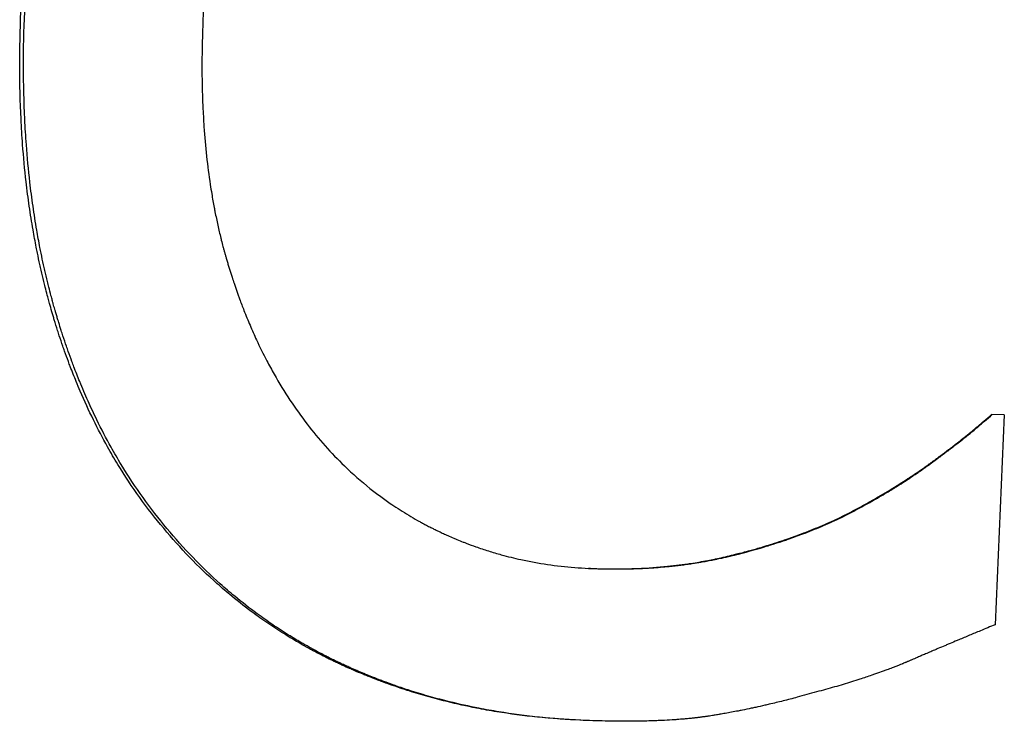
# Model space of a CAD drawing. Extents: x 0 to 13.8, y -3.5 to 6.6.
# Tile 7 of 12: x 6.777 to 7.045, y 3.633 to 3.825. Entities that reach past the tile are written whole.
import ezdxf

# ---------------------------------------------------------------- set-up
doc = ezdxf.new("R2010")
doc.units = 0
doc.header["$MEASUREMENT"] = 0
doc.layers.get('0').update_dxf_attribs({"linetype": 'CONTINUOUS'})

msp = doc.modelspace()

# ---------------------------------------------------------------- linework, layer by layer
for p, q in [((7.0453, 3.71688), (7.04181, 3.71703)), ((7.0453, 3.71688), (7.04281, 3.65975)), ((7.00268, 3.68983), (7.00238, 3.68984)), ((6.93253, 3.67508), (6.93201, 3.6751))]:
    msp.add_line(p, q)
for points, knots in [([(6.86367, 3.93185), (6.8619, 3.92988), (6.86019, 3.92782), (6.85854, 3.92567), (6.85689, 3.92353), (6.85529, 3.92129), (6.85376, 3.91896), (6.85299, 3.9178), (6.85224, 3.91661), (6.8515, 3.9154), (6.85039, 3.91359), (6.84931, 3.91172), (6.84827, 3.9098), (6.84723, 3.90789), (6.84622, 3.90592), (6.84524, 3.9039), (6.84491, 3.90323), (6.84459, 3.90255), (6.84427, 3.90187), (6.8438, 3.90084), (6.84333, 3.8998), (6.84287, 3.89875), (6.84271, 3.8984), (6.84256, 3.89805), (6.84241, 3.8977), (6.84195, 3.89664), (6.8415, 3.89557), (6.84106, 3.89448), (6.84077, 3.89376), (6.84048, 3.89303), (6.8402, 3.89229), (6.84005, 3.89193), (6.83991, 3.89156), (6.83977, 3.89119), (6.83956, 3.89063), (6.83935, 3.89007), (6.83914, 3.88951), (6.83897, 3.88904), (6.8388, 3.88857), (6.83863, 3.8881), (6.83852, 3.88782), (6.83842, 3.88753), (6.83832, 3.88725), (6.83812, 3.88668), (6.83792, 3.88611), (6.83772, 3.88553), (6.83759, 3.88515), (6.83746, 3.88476), (6.83733, 3.88438), (6.83727, 3.88418), (6.8372, 3.88399), (6.83714, 3.8838), (6.83695, 3.88322), (6.83676, 3.88263), (6.83657, 3.88205), (6.83645, 3.88166), (6.83632, 3.88127), (6.8362, 3.88088), (6.83596, 3.88009), (6.83572, 3.87931), (6.83548, 3.87851), (6.83536, 3.87812), (6.83525, 3.87772), (6.83513, 3.87732), (6.8349, 3.87653), (6.83468, 3.87572), (6.83446, 3.87492), (6.83435, 3.87452), (6.83424, 3.87411), (6.83413, 3.87371), (6.83381, 3.8725), (6.83349, 3.87127), (6.83319, 3.87004), (6.83299, 3.86922), (6.83279, 3.86839), (6.8326, 3.86756), (6.83221, 3.86591), (6.83185, 3.86423), (6.8315, 3.86254), (6.83133, 3.86169), (6.83116, 3.86084), (6.83099, 3.85998), (6.8305, 3.85742), (6.83005, 3.85482), (6.82964, 3.85218), (6.82937, 3.85042), (6.82912, 3.84864), (6.82888, 3.84685), (6.82841, 3.84326), (6.82802, 3.83961), (6.8277, 3.83589), (6.82738, 3.83217), (6.82714, 3.82838), (6.82697, 3.82453)], [0, 0, 0, 0, 0.166667, 0.166667, 0.166667, 0.333333, 0.333333, 0.333333, 0.416667, 0.416667, 0.416667, 0.541667, 0.541667, 0.541667, 0.666667, 0.666667, 0.666667, 0.708333, 0.708333, 0.708333, 0.770833, 0.770833, 0.770833, 0.791667, 0.791667, 0.791667, 0.854167, 0.854167, 0.854167, 0.895833, 0.895833, 0.895833, 0.916667, 0.916667, 0.916667, 0.947917, 0.947917, 0.947917, 0.973958, 0.973958, 0.973958, 0.989583, 0.989583, 0.989583, 1.020833, 1.020833, 1.020833, 1.041667, 1.041667, 1.041667, 1.052083, 1.052083, 1.052083, 1.083333, 1.083333, 1.083333, 1.104167, 1.104167, 1.104167, 1.145833, 1.145833, 1.145833, 1.166667, 1.166667, 1.166667, 1.208333, 1.208333, 1.208333, 1.229167, 1.229167, 1.229167, 1.291667, 1.291667, 1.291667, 1.333333, 1.333333, 1.333333, 1.416667, 1.416667, 1.416667, 1.458333, 1.458333, 1.458333, 1.583333, 1.583333, 1.583333, 1.666667, 1.666667, 1.666667, 1.833333, 1.833333, 1.833333, 2, 2, 2, 2]), ([(6.81627, 3.686), (6.81399, 3.68869), (6.81181, 3.69149), (6.80973, 3.69439), (6.80765, 3.6973), (6.80566, 3.7003), (6.80376, 3.70342), (6.80282, 3.70497), (6.80189, 3.70655), (6.80099, 3.70816), (6.79964, 3.71057), (6.79835, 3.71304), (6.79711, 3.71557), (6.79586, 3.7181), (6.79467, 3.72068), (6.79354, 3.72333), (6.79316, 3.72421), (6.79279, 3.7251), (6.79242, 3.72599), (6.79187, 3.72734), (6.79133, 3.72869), (6.79081, 3.73006), (6.79064, 3.73052), (6.79046, 3.73098), (6.79029, 3.73144), (6.78995, 3.73236), (6.78961, 3.73329), (6.78928, 3.73422), (6.78911, 3.73469), (6.78895, 3.73516), (6.78879, 3.73563), (6.78846, 3.73657), (6.78814, 3.73751), (6.78783, 3.73847), (6.78767, 3.73894), (6.78752, 3.73942), (6.78736, 3.7399), (6.78706, 3.74086), (6.78675, 3.74183), (6.78646, 3.7428), (6.78635, 3.74317), (6.78624, 3.74353), (6.78613, 3.7439), (6.78591, 3.74463), (6.78569, 3.74537), (6.78548, 3.74611), (6.78538, 3.74648), (6.78527, 3.74685), (6.78517, 3.74722), (6.78503, 3.74772), (6.78489, 3.74822), (6.78476, 3.74871), (6.78469, 3.74896), (6.78462, 3.74921), (6.78456, 3.74946), (6.78436, 3.75021), (6.78416, 3.75097), (6.78397, 3.75172), (6.78384, 3.75223), (6.78372, 3.75273), (6.78359, 3.75324), (6.78334, 3.75426), (6.7831, 3.75528), (6.78287, 3.7563), (6.78275, 3.75682), (6.78264, 3.75733), (6.78252, 3.75785), (6.78229, 3.75888), (6.78207, 3.75992), (6.78186, 3.76096), (6.78175, 3.76148), (6.78165, 3.762), (6.78155, 3.76253), (6.78124, 3.7641), (6.78094, 3.76569), (6.78067, 3.76729), (6.78048, 3.76836), (6.7803, 3.76943), (6.78013, 3.77051), (6.77979, 3.77266), (6.77948, 3.77484), (6.77919, 3.77704), (6.77905, 3.77815), (6.77892, 3.77925), (6.77879, 3.78037), (6.7784, 3.7837), (6.77808, 3.78709), (6.77782, 3.79054), (6.77765, 3.79283), (6.77751, 3.79515), (6.77739, 3.79749), (6.77716, 3.80217), (6.77704, 3.80695), (6.77704, 3.81182), (6.77703, 3.81668), (6.77714, 3.82164), (6.77736, 3.82669)], [0, 0, 0, 0, 0.166667, 0.166667, 0.166667, 0.333333, 0.333333, 0.333333, 0.416667, 0.416667, 0.416667, 0.541667, 0.541667, 0.541667, 0.666667, 0.666667, 0.666667, 0.708333, 0.708333, 0.708333, 0.770833, 0.770833, 0.770833, 0.791667, 0.791667, 0.791667, 0.833333, 0.833333, 0.833333, 0.854167, 0.854167, 0.854167, 0.895833, 0.895833, 0.895833, 0.916667, 0.916667, 0.916667, 0.958333, 0.958333, 0.958333, 0.973958, 0.973958, 0.973958, 1.005208, 1.005208, 1.005208, 1.020833, 1.020833, 1.020833, 1.041667, 1.041667, 1.041667, 1.052083, 1.052083, 1.052083, 1.083333, 1.083333, 1.083333, 1.104167, 1.104167, 1.104167, 1.145833, 1.145833, 1.145833, 1.166667, 1.166667, 1.166667, 1.208333, 1.208333, 1.208333, 1.229167, 1.229167, 1.229167, 1.291667, 1.291667, 1.291667, 1.333333, 1.333333, 1.333333, 1.416667, 1.416667, 1.416667, 1.458333, 1.458333, 1.458333, 1.583333, 1.583333, 1.583333, 1.666667, 1.666667, 1.666667, 1.833333, 1.833333, 1.833333, 2, 2, 2, 2]), ([(6.81716, 3.68596), (6.81489, 3.68865), (6.81272, 3.69145), (6.81064, 3.69435), (6.80857, 3.69726), (6.80658, 3.70026), (6.8047, 3.70337), (6.80375, 3.70493), (6.80283, 3.70651), (6.80193, 3.70812), (6.80059, 3.71053), (6.7993, 3.713), (6.79806, 3.71553), (6.79765, 3.71637), (6.79724, 3.71722), (6.79684, 3.71807), (6.79604, 3.71979), (6.79526, 3.72152), (6.79451, 3.72329), (6.79413, 3.72417), (6.79376, 3.72506), (6.79339, 3.72595), (6.79284, 3.72729), (6.79231, 3.72865), (6.79179, 3.73002), (6.79161, 3.73048), (6.79144, 3.73094), (6.79127, 3.7314), (6.79093, 3.73232), (6.79059, 3.73325), (6.79026, 3.73418), (6.7901, 3.73465), (6.78993, 3.73511), (6.78977, 3.73558), (6.78945, 3.73652), (6.78913, 3.73747), (6.78882, 3.73842), (6.78866, 3.7389), (6.7885, 3.73938), (6.78835, 3.73986), (6.78812, 3.74058), (6.7879, 3.7413), (6.78767, 3.74203), (6.7876, 3.74227), (6.78752, 3.74252), (6.78745, 3.74276), (6.78734, 3.74312), (6.78723, 3.74349), (6.78712, 3.74386), (6.78701, 3.74422), (6.7869, 3.74459), (6.7868, 3.74496), (6.78676, 3.74508), (6.78673, 3.7452), (6.78669, 3.74533), (6.78662, 3.74557), (6.78655, 3.74582), (6.78648, 3.74607), (6.78644, 3.74619), (6.78641, 3.74631), (6.78637, 3.74644), (6.7863, 3.74668), (6.78623, 3.74693), (6.78616, 3.74718), (6.78613, 3.7473), (6.7861, 3.74743), (6.78606, 3.74755), (6.78596, 3.74792), (6.78586, 3.7483), (6.78576, 3.74867), (6.78569, 3.74892), (6.78562, 3.74917), (6.78556, 3.74942), (6.78536, 3.75017), (6.78516, 3.75092), (6.78497, 3.75168), (6.78484, 3.75218), (6.78472, 3.75269), (6.78459, 3.7532), (6.78435, 3.75421), (6.78411, 3.75523), (6.78387, 3.75626), (6.78376, 3.75677), (6.78364, 3.75729), (6.78353, 3.7578), (6.7833, 3.75883), (6.78308, 3.75987), (6.78287, 3.76091), (6.78276, 3.76144), (6.78266, 3.76196), (6.78256, 3.76248), (6.78225, 3.76406), (6.78196, 3.76565), (6.78168, 3.76725), (6.7815, 3.76831), (6.78132, 3.76938), (6.78115, 3.77046), (6.78081, 3.77262), (6.7805, 3.7748), (6.78021, 3.777), (6.78007, 3.7781), (6.77994, 3.77921), (6.77981, 3.78032), (6.77942, 3.78366), (6.7791, 3.78705), (6.77885, 3.79049), (6.77868, 3.79279), (6.77853, 3.79511), (6.77842, 3.79745), (6.77819, 3.80213), (6.77807, 3.8069), (6.77807, 3.81177), (6.77806, 3.81664), (6.77817, 3.8216), (6.77839, 3.82665)], [0, 0, 0, 0, 0.166667, 0.166667, 0.166667, 0.333333, 0.333333, 0.333333, 0.416667, 0.416667, 0.416667, 0.541667, 0.541667, 0.541667, 0.583333, 0.583333, 0.583333, 0.666667, 0.666667, 0.666667, 0.708333, 0.708333, 0.708333, 0.770833, 0.770833, 0.770833, 0.791667, 0.791667, 0.791667, 0.833333, 0.833333, 0.833333, 0.854167, 0.854167, 0.854167, 0.895833, 0.895833, 0.895833, 0.916667, 0.916667, 0.916667, 0.947917, 0.947917, 0.947917, 0.958333, 0.958333, 0.958333, 0.973958, 0.973958, 0.973958, 0.989583, 0.989583, 0.989583, 0.994792, 0.994792, 0.994792, 1.005208, 1.005208, 1.005208, 1.010417, 1.010417, 1.010417, 1.020833, 1.020833, 1.020833, 1.026042, 1.026042, 1.026042, 1.041667, 1.041667, 1.041667, 1.052083, 1.052083, 1.052083, 1.083333, 1.083333, 1.083333, 1.104167, 1.104167, 1.104167, 1.145833, 1.145833, 1.145833, 1.166667, 1.166667, 1.166667, 1.208333, 1.208333, 1.208333, 1.229167, 1.229167, 1.229167, 1.291667, 1.291667, 1.291667, 1.333333, 1.333333, 1.333333, 1.416667, 1.416667, 1.416667, 1.458333, 1.458333, 1.458333, 1.583333, 1.583333, 1.583333, 1.666667, 1.666667, 1.666667, 1.833333, 1.833333, 1.833333, 2, 2, 2, 2]), ([(6.82697, 3.82453), (6.82679, 3.82042), (6.8267, 3.81639), (6.82669, 3.81247), (6.82668, 3.80854), (6.82676, 3.8047), (6.82693, 3.80096), (6.82701, 3.79909), (6.82711, 3.79724), (6.82724, 3.79541), (6.82743, 3.79267), (6.82766, 3.78999), (6.82795, 3.78735), (6.82823, 3.78472), (6.82857, 3.78213), (6.82895, 3.7796), (6.82908, 3.77876), (6.82921, 3.77792), (6.82935, 3.77709), (6.82956, 3.77584), (6.82978, 3.7746), (6.83001, 3.77338), (6.83009, 3.77297), (6.83016, 3.77257), (6.83024, 3.77216), (6.83048, 3.77095), (6.83074, 3.76975), (6.831, 3.76856), (6.83113, 3.76797), (6.83127, 3.76738), (6.8314, 3.76679), (6.83154, 3.7662), (6.83168, 3.76562), (6.83183, 3.76504), (6.83188, 3.76484), (6.83192, 3.76465), (6.83197, 3.76446), (6.83212, 3.76388), (6.83227, 3.7633), (6.83242, 3.76273), (6.8325, 3.76244), (6.83257, 3.76216), (6.83265, 3.76187), (6.83273, 3.76159), (6.83281, 3.76131), (6.83289, 3.76102), (6.83296, 3.76074), (6.83304, 3.76046), (6.83313, 3.76018), (6.83321, 3.7599), (6.83329, 3.75961), (6.83337, 3.75933), (6.83348, 3.75896), (6.83359, 3.75859), (6.8337, 3.75822), (6.83375, 3.75803), (6.83381, 3.75785), (6.83386, 3.75766), (6.83398, 3.75729), (6.83409, 3.75692), (6.8342, 3.75656), (6.83426, 3.75637), (6.83432, 3.75619), (6.83438, 3.756), (6.83449, 3.75564), (6.83461, 3.75527), (6.83472, 3.75491), (6.83478, 3.75473), (6.83484, 3.75454), (6.8349, 3.75436), (6.83508, 3.75382), (6.83525, 3.75328), (6.83544, 3.75274), (6.83556, 3.75238), (6.83568, 3.75202), (6.8358, 3.75166), (6.83605, 3.75095), (6.8363, 3.75024), (6.83655, 3.74953), (6.83668, 3.74918), (6.8368, 3.74883), (6.83693, 3.74848), (6.83732, 3.74743), (6.83772, 3.74639), (6.83812, 3.74536), (6.83839, 3.74467), (6.83866, 3.74399), (6.83894, 3.74331), (6.8395, 3.74196), (6.84007, 3.74062), (6.84065, 3.7393), (6.84095, 3.73865), (6.84125, 3.73799), (6.84155, 3.73734), (6.84245, 3.73539), (6.84339, 3.73349), (6.84437, 3.73162), (6.84502, 3.73038), (6.84569, 3.72916), (6.84637, 3.72795), (6.84774, 3.72554), (6.84917, 3.7232), (6.85066, 3.72094), (6.85216, 3.71867), (6.85371, 3.71648), (6.85534, 3.71437)], [0, 0, 0, 0, 0.166667, 0.166667, 0.166667, 0.333333, 0.333333, 0.333333, 0.416667, 0.416667, 0.416667, 0.541667, 0.541667, 0.541667, 0.666667, 0.666667, 0.666667, 0.708333, 0.708333, 0.708333, 0.770833, 0.770833, 0.770833, 0.791667, 0.791667, 0.791667, 0.854167, 0.854167, 0.854167, 0.885417, 0.885417, 0.885417, 0.916667, 0.916667, 0.916667, 0.927083, 0.927083, 0.927083, 0.958333, 0.958333, 0.958333, 0.973958, 0.973958, 0.973958, 0.989583, 0.989583, 0.989583, 1.005208, 1.005208, 1.005208, 1.020833, 1.020833, 1.020833, 1.041667, 1.041667, 1.041667, 1.052083, 1.052083, 1.052083, 1.072917, 1.072917, 1.072917, 1.083333, 1.083333, 1.083333, 1.104167, 1.104167, 1.104167, 1.114583, 1.114583, 1.114583, 1.145833, 1.145833, 1.145833, 1.166667, 1.166667, 1.166667, 1.208333, 1.208333, 1.208333, 1.229167, 1.229167, 1.229167, 1.291667, 1.291667, 1.291667, 1.333333, 1.333333, 1.333333, 1.416667, 1.416667, 1.416667, 1.458333, 1.458333, 1.458333, 1.583333, 1.583333, 1.583333, 1.666667, 1.666667, 1.666667, 1.833333, 1.833333, 1.833333, 2, 2, 2, 2]), ([(7.00238, 3.68984), (7.00387, 3.69062), (7.00533, 3.6914), (7.00677, 3.69219), (7.0082, 3.69298), (7.0096, 3.69377), (7.01097, 3.69456), (7.01268, 3.69556), (7.01434, 3.69656), (7.01596, 3.69756), (7.01628, 3.69776), (7.01661, 3.69796), (7.01692, 3.69817), (7.01756, 3.69857), (7.01819, 3.69897), (7.01882, 3.69938), (7.01913, 3.69958), (7.01944, 3.69978), (7.01975, 3.69999), (7.02021, 3.70029), (7.02066, 3.7006), (7.02112, 3.7009), (7.02157, 3.70121), (7.02202, 3.70152), (7.02246, 3.70182), (7.02283, 3.70208), (7.0232, 3.70234), (7.02356, 3.70259), (7.02364, 3.70264), (7.02371, 3.7027), (7.02378, 3.70275), (7.02415, 3.703), (7.02451, 3.70326), (7.02486, 3.70352), (7.02493, 3.70357), (7.02501, 3.70362), (7.02508, 3.70367), (7.02529, 3.70383), (7.0255, 3.70398), (7.02571, 3.70414), (7.02582, 3.70422), (7.02592, 3.70429), (7.02603, 3.70437), (7.02613, 3.70445), (7.02624, 3.70452), (7.02634, 3.7046), (7.02648, 3.7047), (7.02662, 3.70481), (7.02676, 3.70491), (7.02683, 3.70496), (7.0269, 3.70501), (7.02697, 3.70506), (7.0271, 3.70516), (7.02724, 3.70527), (7.02737, 3.70537), (7.02744, 3.70542), (7.02751, 3.70547), (7.02758, 3.70552), (7.02771, 3.70562), (7.02785, 3.70572), (7.02798, 3.70582), (7.02805, 3.70587), (7.02812, 3.70592), (7.02818, 3.70597), (7.02838, 3.70612), (7.02858, 3.70627), (7.02878, 3.70642), (7.02891, 3.70652), (7.02904, 3.70662), (7.02917, 3.70671), (7.02943, 3.70691), (7.02969, 3.70711), (7.02995, 3.7073), (7.03007, 3.7074), (7.0302, 3.70749), (7.03033, 3.70759), (7.03071, 3.70788), (7.03108, 3.70817), (7.03145, 3.70845), (7.0317, 3.70864), (7.03194, 3.70883), (7.03218, 3.70902), (7.03266, 3.70939), (7.03313, 3.70976), (7.03359, 3.71012), (7.03382, 3.7103), (7.03405, 3.71049), (7.03428, 3.71066), (7.03496, 3.7112), (7.03561, 3.71173), (7.03624, 3.71225), (7.03666, 3.71259), (7.03707, 3.71293), (7.03747, 3.71326), (7.03828, 3.71393), (7.03904, 3.71458), (7.03976, 3.71521), (7.04048, 3.71584), (7.04117, 3.71644), (7.04181, 3.71703)], [0, 0, 0, 0, 0.166667, 0.166667, 0.166667, 0.333333, 0.333333, 0.333333, 0.541667, 0.541667, 0.541667, 0.583333, 0.583333, 0.583333, 0.666667, 0.666667, 0.666667, 0.708333, 0.708333, 0.708333, 0.770833, 0.770833, 0.770833, 0.833333, 0.833333, 0.833333, 0.885417, 0.885417, 0.885417, 0.895833, 0.895833, 0.895833, 0.947917, 0.947917, 0.947917, 0.958333, 0.958333, 0.958333, 0.989583, 0.989583, 0.989583, 1.005208, 1.005208, 1.005208, 1.020833, 1.020833, 1.020833, 1.041667, 1.041667, 1.041667, 1.052083, 1.052083, 1.052083, 1.072917, 1.072917, 1.072917, 1.083333, 1.083333, 1.083333, 1.104167, 1.104167, 1.104167, 1.114583, 1.114583, 1.114583, 1.145833, 1.145833, 1.145833, 1.166667, 1.166667, 1.166667, 1.208333, 1.208333, 1.208333, 1.229167, 1.229167, 1.229167, 1.291667, 1.291667, 1.291667, 1.333333, 1.333333, 1.333333, 1.416667, 1.416667, 1.416667, 1.458333, 1.458333, 1.458333, 1.583333, 1.583333, 1.583333, 1.666667, 1.666667, 1.666667, 1.833333, 1.833333, 1.833333, 2, 2, 2, 2]), ([(7.00268, 3.68983), (7.00417, 3.69061), (7.00563, 3.69139), (7.00706, 3.69218), (7.00848, 3.69297), (7.00988, 3.69376), (7.01125, 3.69455), (7.01193, 3.69495), (7.0126, 3.69535), (7.01327, 3.69575), (7.01427, 3.69635), (7.01526, 3.69695), (7.01622, 3.69755), (7.01654, 3.69775), (7.01686, 3.69795), (7.01718, 3.69815), (7.01782, 3.69856), (7.01845, 3.69896), (7.01907, 3.69937), (7.01938, 3.69957), (7.01969, 3.69977), (7.02, 3.69998), (7.02046, 3.70028), (7.02091, 3.70059), (7.02136, 3.70089), (7.02151, 3.701), (7.02166, 3.7011), (7.02181, 3.7012), (7.02211, 3.7014), (7.02241, 3.70161), (7.02271, 3.70181), (7.02285, 3.70192), (7.023, 3.70202), (7.02315, 3.70212), (7.02337, 3.70227), (7.02359, 3.70243), (7.0238, 3.70258), (7.02388, 3.70263), (7.02395, 3.70269), (7.02402, 3.70274), (7.02417, 3.70284), (7.02431, 3.70294), (7.02445, 3.70304), (7.02453, 3.7031), (7.0246, 3.70315), (7.02467, 3.7032), (7.02481, 3.7033), (7.02495, 3.70341), (7.0251, 3.70351), (7.02517, 3.70356), (7.02524, 3.70361), (7.02531, 3.70366), (7.02542, 3.70374), (7.02552, 3.70382), (7.02563, 3.7039), (7.02573, 3.70397), (7.02584, 3.70405), (7.02595, 3.70413), (7.02598, 3.70415), (7.02602, 3.70418), (7.02605, 3.70421), (7.02612, 3.70426), (7.02619, 3.70431), (7.02626, 3.70436), (7.0263, 3.70439), (7.02633, 3.70441), (7.02636, 3.70444), (7.02643, 3.70449), (7.0265, 3.70454), (7.02657, 3.70459), (7.02661, 3.70462), (7.02664, 3.70464), (7.02668, 3.70467), (7.02678, 3.70475), (7.02688, 3.70482), (7.02699, 3.7049), (7.02706, 3.70495), (7.02712, 3.705), (7.02719, 3.70505), (7.02733, 3.70515), (7.02747, 3.70526), (7.0276, 3.70536), (7.02767, 3.70541), (7.02774, 3.70546), (7.0278, 3.70551), (7.02794, 3.70561), (7.02807, 3.70571), (7.02821, 3.70581), (7.02827, 3.70586), (7.02834, 3.70591), (7.02841, 3.70596), (7.02861, 3.70611), (7.02881, 3.70626), (7.029, 3.70641), (7.02913, 3.70651), (7.02926, 3.70661), (7.02939, 3.7067), (7.02965, 3.7069), (7.02991, 3.7071), (7.03017, 3.70729), (7.03029, 3.70739), (7.03042, 3.70749), (7.03055, 3.70758), (7.03092, 3.70787), (7.0313, 3.70816), (7.03167, 3.70844), (7.03191, 3.70863), (7.03215, 3.70882), (7.03239, 3.70901), (7.03287, 3.70938), (7.03334, 3.70975), (7.0338, 3.71011), (7.03403, 3.7103), (7.03426, 3.71048), (7.03448, 3.71066), (7.03516, 3.71119), (7.03581, 3.71172), (7.03644, 3.71224), (7.03686, 3.71258), (7.03727, 3.71292), (7.03767, 3.71325), (7.03847, 3.71392), (7.03923, 3.71457), (7.03995, 3.7152), (7.04067, 3.71583), (7.04135, 3.71644), (7.04199, 3.71702)], [0, 0, 0, 0, 0.166667, 0.166667, 0.166667, 0.333333, 0.333333, 0.333333, 0.416667, 0.416667, 0.416667, 0.541667, 0.541667, 0.541667, 0.583333, 0.583333, 0.583333, 0.666667, 0.666667, 0.666667, 0.708333, 0.708333, 0.708333, 0.770833, 0.770833, 0.770833, 0.791667, 0.791667, 0.791667, 0.833333, 0.833333, 0.833333, 0.854167, 0.854167, 0.854167, 0.885417, 0.885417, 0.885417, 0.895833, 0.895833, 0.895833, 0.916667, 0.916667, 0.916667, 0.927083, 0.927083, 0.927083, 0.947917, 0.947917, 0.947917, 0.958333, 0.958333, 0.958333, 0.973958, 0.973958, 0.973958, 0.989583, 0.989583, 0.989583, 0.994792, 0.994792, 0.994792, 1.005208, 1.005208, 1.005208, 1.010417, 1.010417, 1.010417, 1.020833, 1.020833, 1.020833, 1.026042, 1.026042, 1.026042, 1.041667, 1.041667, 1.041667, 1.052083, 1.052083, 1.052083, 1.072917, 1.072917, 1.072917, 1.083333, 1.083333, 1.083333, 1.104167, 1.104167, 1.104167, 1.114583, 1.114583, 1.114583, 1.145833, 1.145833, 1.145833, 1.166667, 1.166667, 1.166667, 1.208333, 1.208333, 1.208333, 1.229167, 1.229167, 1.229167, 1.291667, 1.291667, 1.291667, 1.333333, 1.333333, 1.333333, 1.416667, 1.416667, 1.416667, 1.458333, 1.458333, 1.458333, 1.583333, 1.583333, 1.583333, 1.666667, 1.666667, 1.666667, 1.833333, 1.833333, 1.833333, 2, 2, 2, 2]), ([(6.85534, 3.71437), (6.85693, 3.71232), (6.85857, 3.71035), (6.86027, 3.70846), (6.86196, 3.70657), (6.8637, 3.70476), (6.8655, 3.70302), (6.86775, 3.70086), (6.87007, 3.69881), (6.87247, 3.69689), (6.87295, 3.69651), (6.87344, 3.69613), (6.87392, 3.69576), (6.8749, 3.69501), (6.87588, 3.69428), (6.87688, 3.69357), (6.87738, 3.69322), (6.87789, 3.69287), (6.87839, 3.69252), (6.87915, 3.69201), (6.87992, 3.6915), (6.88069, 3.69101), (6.88146, 3.69051), (6.88224, 3.69003), (6.88303, 3.68956), (6.88382, 3.68908), (6.88461, 3.68862), (6.88542, 3.68817), (6.88568, 3.68802), (6.88595, 3.68787), (6.88622, 3.68772), (6.88662, 3.6875), (6.88703, 3.68728), (6.88744, 3.68707), (6.88757, 3.687), (6.88771, 3.68693), (6.88784, 3.68685), (6.88825, 3.68664), (6.88866, 3.68643), (6.88907, 3.68622), (6.88935, 3.68608), (6.88962, 3.68594), (6.8899, 3.68581), (6.89031, 3.6856), (6.89073, 3.6854), (6.89114, 3.6852), (6.89128, 3.68514), (6.89142, 3.68507), (6.89156, 3.685), (6.89197, 3.68481), (6.89239, 3.68461), (6.89281, 3.68442), (6.89309, 3.68429), (6.89337, 3.68417), (6.89365, 3.68404), (6.8942, 3.68379), (6.89477, 3.68355), (6.89533, 3.68331), (6.89561, 3.68319), (6.89589, 3.68307), (6.89617, 3.68295), (6.89674, 3.68272), (6.8973, 3.68249), (6.89787, 3.68227), (6.89815, 3.68216), (6.89844, 3.68205), (6.89872, 3.68194), (6.89957, 3.68161), (6.90043, 3.68129), (6.90129, 3.68099), (6.90187, 3.68078), (6.90244, 3.68059), (6.90302, 3.68039), (6.90417, 3.68001), (6.90533, 3.67964), (6.9065, 3.6793), (6.90709, 3.67913), (6.90767, 3.67896), (6.90826, 3.6788), (6.91002, 3.67831), (6.9118, 3.67787), (6.91359, 3.67748), (6.91478, 3.67722), (6.91598, 3.67698), (6.91719, 3.67676), (6.91961, 3.67632), (6.92205, 3.67596), (6.92452, 3.67568), (6.92699, 3.67541), (6.92948, 3.67521), (6.93201, 3.6751)], [0, 0, 0, 0, 0.166667, 0.166667, 0.166667, 0.333333, 0.333333, 0.333333, 0.541667, 0.541667, 0.541667, 0.583333, 0.583333, 0.583333, 0.666667, 0.666667, 0.666667, 0.708333, 0.708333, 0.708333, 0.770833, 0.770833, 0.770833, 0.833333, 0.833333, 0.833333, 0.895833, 0.895833, 0.895833, 0.916667, 0.916667, 0.916667, 0.947917, 0.947917, 0.947917, 0.958333, 0.958333, 0.958333, 0.989583, 0.989583, 0.989583, 1.010417, 1.010417, 1.010417, 1.041667, 1.041667, 1.041667, 1.052083, 1.052083, 1.052083, 1.083333, 1.083333, 1.083333, 1.104167, 1.104167, 1.104167, 1.145833, 1.145833, 1.145833, 1.166667, 1.166667, 1.166667, 1.208333, 1.208333, 1.208333, 1.229167, 1.229167, 1.229167, 1.291667, 1.291667, 1.291667, 1.333333, 1.333333, 1.333333, 1.416667, 1.416667, 1.416667, 1.458333, 1.458333, 1.458333, 1.583333, 1.583333, 1.583333, 1.666667, 1.666667, 1.666667, 1.833333, 1.833333, 1.833333, 2, 2, 2, 2]), ([(6.93201, 3.6751), (6.9343, 3.675), (6.93657, 3.67495), (6.93882, 3.67495), (6.94106, 3.67495), (6.94328, 3.67499), (6.94547, 3.67508), (6.94821, 3.6752), (6.95091, 3.67539), (6.95356, 3.67566), (6.9541, 3.67572), (6.95463, 3.67577), (6.95515, 3.67583), (6.95621, 3.67595), (6.95726, 3.67608), (6.9583, 3.67623), (6.95883, 3.6763), (6.95935, 3.67637), (6.95987, 3.67645), (6.96064, 3.67657), (6.96142, 3.67669), (6.96219, 3.67682), (6.96296, 3.67695), (6.96372, 3.67709), (6.96449, 3.67723), (6.96512, 3.67735), (6.96576, 3.67748), (6.96639, 3.67761), (6.96651, 3.67763), (6.96664, 3.67766), (6.96677, 3.67769), (6.96733, 3.67781), (6.9679, 3.67793), (6.96846, 3.67805), (6.96865, 3.6781), (6.96883, 3.67814), (6.96902, 3.67818), (6.9694, 3.67827), (6.96977, 3.67835), (6.97014, 3.67844), (6.97033, 3.67849), (6.97051, 3.67853), (6.9707, 3.67858), (6.97088, 3.67862), (6.97107, 3.67867), (6.97126, 3.67871), (6.97144, 3.67876), (6.97162, 3.67881), (6.97181, 3.67885), (6.97199, 3.6789), (6.97218, 3.67894), (6.97236, 3.67899), (6.97242, 3.67901), (6.97248, 3.67902), (6.97255, 3.67904), (6.97273, 3.67908), (6.97291, 3.67913), (6.97309, 3.67918), (6.97322, 3.67921), (6.97334, 3.67924), (6.97346, 3.67927), (6.9737, 3.67934), (6.97395, 3.6794), (6.97419, 3.67946), (6.97431, 3.6795), (6.97443, 3.67953), (6.97455, 3.67956), (6.97491, 3.67966), (6.97528, 3.67975), (6.97564, 3.67985), (6.97588, 3.67992), (6.97612, 3.67998), (6.97635, 3.68005), (6.97683, 3.68018), (6.97731, 3.68032), (6.97778, 3.68045), (6.97802, 3.68052), (6.97825, 3.68059), (6.97849, 3.68066), (6.9792, 3.68086), (6.9799, 3.68107), (6.9806, 3.68128), (6.98106, 3.68143), (6.98152, 3.68157), (6.98198, 3.68171), (6.9829, 3.682), (6.98382, 3.6823), (6.98472, 3.6826), (6.98517, 3.68275), (6.98562, 3.68291), (6.98607, 3.68306), (6.98741, 3.68352), (6.98873, 3.684), (6.99003, 3.68449), (6.9909, 3.68481), (6.99176, 3.68515), (6.99261, 3.68549), (6.99431, 3.68616), (6.99597, 3.68686), (6.9976, 3.68759), (6.99923, 3.68832), (7.00082, 3.68907), (7.00238, 3.68984)], [0, 0, 0, 0, 0.166667, 0.166667, 0.166667, 0.333333, 0.333333, 0.333333, 0.541667, 0.541667, 0.541667, 0.583333, 0.583333, 0.583333, 0.666667, 0.666667, 0.666667, 0.708333, 0.708333, 0.708333, 0.770833, 0.770833, 0.770833, 0.833333, 0.833333, 0.833333, 0.885417, 0.885417, 0.885417, 0.895833, 0.895833, 0.895833, 0.942708, 0.942708, 0.942708, 0.958333, 0.958333, 0.958333, 0.989583, 0.989583, 0.989583, 1.005208, 1.005208, 1.005208, 1.020833, 1.020833, 1.020833, 1.036458, 1.036458, 1.036458, 1.052083, 1.052083, 1.052083, 1.057292, 1.057292, 1.057292, 1.072917, 1.072917, 1.072917, 1.083333, 1.083333, 1.083333, 1.104167, 1.104167, 1.104167, 1.114583, 1.114583, 1.114583, 1.145833, 1.145833, 1.145833, 1.166667, 1.166667, 1.166667, 1.208333, 1.208333, 1.208333, 1.229167, 1.229167, 1.229167, 1.291667, 1.291667, 1.291667, 1.333333, 1.333333, 1.333333, 1.416667, 1.416667, 1.416667, 1.458333, 1.458333, 1.458333, 1.583333, 1.583333, 1.583333, 1.666667, 1.666667, 1.666667, 1.833333, 1.833333, 1.833333, 2, 2, 2, 2]), ([(6.93253, 3.67508), (6.93482, 3.67498), (6.93708, 3.67493), (6.93932, 3.67493), (6.94155, 3.67492), (6.94376, 3.67497), (6.94595, 3.67506), (6.94704, 3.67511), (6.94813, 3.67517), (6.94921, 3.67524), (6.95083, 3.67535), (6.95243, 3.67548), (6.95402, 3.67564), (6.95455, 3.6757), (6.95508, 3.67575), (6.95561, 3.67581), (6.95666, 3.67593), (6.95771, 3.67606), (6.95875, 3.67621), (6.95927, 3.67628), (6.95978, 3.67635), (6.9603, 3.67643), (6.96108, 3.67655), (6.96185, 3.67667), (6.96262, 3.6768), (6.96287, 3.67685), (6.96313, 3.67689), (6.96338, 3.67694), (6.96389, 3.67703), (6.9644, 3.67712), (6.96491, 3.67722), (6.96516, 3.67726), (6.96542, 3.67731), (6.96567, 3.67736), (6.96605, 3.67744), (6.96643, 3.67751), (6.9668, 3.67759), (6.96693, 3.67762), (6.96705, 3.67764), (6.96718, 3.67767), (6.96743, 3.67772), (6.96768, 3.67778), (6.96793, 3.67783), (6.96806, 3.67786), (6.96818, 3.67788), (6.96831, 3.67791), (6.96849, 3.67795), (6.96868, 3.67799), (6.96887, 3.67804), (6.96906, 3.67808), (6.96924, 3.67812), (6.96943, 3.67816), (6.96949, 3.67818), (6.96955, 3.67819), (6.96962, 3.67821), (6.96974, 3.67824), (6.96986, 3.67826), (6.96999, 3.67829), (6.97005, 3.67831), (6.97011, 3.67832), (6.97017, 3.67834), (6.9703, 3.67837), (6.97042, 3.6784), (6.97054, 3.67843), (6.97061, 3.67844), (6.97067, 3.67846), (6.97073, 3.67847), (6.97085, 3.6785), (6.97098, 3.67853), (6.9711, 3.67856), (6.97116, 3.67858), (6.97122, 3.67859), (6.97129, 3.67861), (6.97141, 3.67864), (6.97153, 3.67867), (6.97166, 3.6787), (6.97172, 3.67871), (6.97178, 3.67873), (6.97184, 3.67874), (6.97196, 3.67877), (6.97209, 3.6788), (6.97221, 3.67883), (6.97227, 3.67885), (6.97233, 3.67887), (6.97239, 3.67888), (6.97251, 3.67891), (6.97264, 3.67894), (6.97276, 3.67897), (6.97282, 3.67899), (6.97288, 3.67901), (6.97294, 3.67902), (6.97312, 3.67907), (6.97331, 3.67911), (6.97349, 3.67916), (6.97361, 3.67919), (6.97373, 3.67922), (6.97385, 3.67926), (6.9741, 3.67932), (6.97434, 3.67938), (6.97458, 3.67945), (6.9747, 3.67948), (6.97482, 3.67951), (6.97494, 3.67954), (6.9753, 3.67964), (6.97566, 3.67974), (6.97602, 3.67984), (6.97626, 3.6799), (6.9765, 3.67997), (6.97674, 3.68003), (6.97722, 3.68017), (6.97769, 3.6803), (6.97816, 3.68044), (6.9784, 3.6805), (6.97863, 3.68057), (6.97887, 3.68064), (6.97957, 3.68085), (6.98027, 3.68106), (6.98097, 3.68127), (6.98143, 3.68141), (6.98189, 3.68155), (6.98235, 3.6817), (6.98327, 3.68199), (6.98418, 3.68228), (6.98508, 3.68259), (6.98553, 3.68274), (6.98597, 3.68289), (6.98642, 3.68304), (6.98776, 3.68351), (6.98907, 3.68398), (6.99037, 3.68447), (6.99124, 3.6848), (6.99209, 3.68513), (6.99294, 3.68547), (6.99463, 3.68615), (6.99629, 3.68685), (6.99792, 3.68758), (6.99954, 3.6883), (7.00113, 3.68906), (7.00268, 3.68983)], [0, 0, 0, 0, 0.166667, 0.166667, 0.166667, 0.333333, 0.333333, 0.333333, 0.416667, 0.416667, 0.416667, 0.541667, 0.541667, 0.541667, 0.583333, 0.583333, 0.583333, 0.666667, 0.666667, 0.666667, 0.708333, 0.708333, 0.708333, 0.770833, 0.770833, 0.770833, 0.791667, 0.791667, 0.791667, 0.833333, 0.833333, 0.833333, 0.854167, 0.854167, 0.854167, 0.885417, 0.885417, 0.885417, 0.895833, 0.895833, 0.895833, 0.916667, 0.916667, 0.916667, 0.927083, 0.927083, 0.927083, 0.942708, 0.942708, 0.942708, 0.958333, 0.958333, 0.958333, 0.963542, 0.963542, 0.963542, 0.973958, 0.973958, 0.973958, 0.979167, 0.979167, 0.979167, 0.989583, 0.989583, 0.989583, 0.994792, 0.994792, 0.994792, 1.005208, 1.005208, 1.005208, 1.010417, 1.010417, 1.010417, 1.020833, 1.020833, 1.020833, 1.026042, 1.026042, 1.026042, 1.036458, 1.036458, 1.036458, 1.041667, 1.041667, 1.041667, 1.052083, 1.052083, 1.052083, 1.057292, 1.057292, 1.057292, 1.072917, 1.072917, 1.072917, 1.083333, 1.083333, 1.083333, 1.104167, 1.104167, 1.104167, 1.114583, 1.114583, 1.114583, 1.145833, 1.145833, 1.145833, 1.166667, 1.166667, 1.166667, 1.208333, 1.208333, 1.208333, 1.229167, 1.229167, 1.229167, 1.291667, 1.291667, 1.291667, 1.333333, 1.333333, 1.333333, 1.416667, 1.416667, 1.416667, 1.458333, 1.458333, 1.458333, 1.583333, 1.583333, 1.583333, 1.666667, 1.666667, 1.666667, 1.833333, 1.833333, 1.833333, 2, 2, 2, 2]), ([(6.92962, 3.63374), (6.92574, 3.63391), (6.92191, 3.63419), (6.91814, 3.63457), (6.91437, 3.63496), (6.91065, 3.63545), (6.90699, 3.63604), (6.90516, 3.63634), (6.90335, 3.63667), (6.90154, 3.63702), (6.89884, 3.63755), (6.89616, 3.63814), (6.89352, 3.63879), (6.89088, 3.63944), (6.88827, 3.64015), (6.88569, 3.64092), (6.88483, 3.64117), (6.88397, 3.64144), (6.88312, 3.64171), (6.88184, 3.64211), (6.88057, 3.64253), (6.8793, 3.64297), (6.87888, 3.64311), (6.87846, 3.64326), (6.87804, 3.64341), (6.8772, 3.6437), (6.87636, 3.64401), (6.87553, 3.64432), (6.87511, 3.64447), (6.8747, 3.64463), (6.87428, 3.64479), (6.87345, 3.6451), (6.87263, 3.64543), (6.87181, 3.64576), (6.8714, 3.64592), (6.87098, 3.64609), (6.87058, 3.64626), (6.86976, 3.64659), (6.86894, 3.64694), (6.86813, 3.64729), (6.86772, 3.64746), (6.86732, 3.64764), (6.86691, 3.64782), (6.86631, 3.64809), (6.8657, 3.64836), (6.8651, 3.64863), (6.8649, 3.64873), (6.8647, 3.64882), (6.8645, 3.64891), (6.8641, 3.6491), (6.8637, 3.64928), (6.8633, 3.64947), (6.8631, 3.64956), (6.8629, 3.64966), (6.86271, 3.64975), (6.86211, 3.65004), (6.86152, 3.65033), (6.86093, 3.65062), (6.86054, 3.65082), (6.86015, 3.65101), (6.85976, 3.65121), (6.85898, 3.65161), (6.8582, 3.65201), (6.85743, 3.65242), (6.85704, 3.65263), (6.85666, 3.65283), (6.85628, 3.65304), (6.85551, 3.65346), (6.85475, 3.65388), (6.85399, 3.65431), (6.85362, 3.65453), (6.85324, 3.65474), (6.85287, 3.65496), (6.85174, 3.65562), (6.85062, 3.65629), (6.84952, 3.65697), (6.84878, 3.65743), (6.84805, 3.65789), (6.84733, 3.65836), (6.84587, 3.6593), (6.84444, 3.66027), (6.84303, 3.66126), (6.84232, 3.66175), (6.84162, 3.66226), (6.84092, 3.66277), (6.83884, 3.6643), (6.83679, 3.66588), (6.83479, 3.66753), (6.83346, 3.66863), (6.83214, 3.66975), (6.83085, 3.67091), (6.82826, 3.67321), (6.82575, 3.67562), (6.82332, 3.67813), (6.82089, 3.68065), (6.81854, 3.68327), (6.81627, 3.686)], [0, 0, 0, 0, 0.166667, 0.166667, 0.166667, 0.333333, 0.333333, 0.333333, 0.416667, 0.416667, 0.416667, 0.541667, 0.541667, 0.541667, 0.666667, 0.666667, 0.666667, 0.708333, 0.708333, 0.708333, 0.770833, 0.770833, 0.770833, 0.791667, 0.791667, 0.791667, 0.833333, 0.833333, 0.833333, 0.854167, 0.854167, 0.854167, 0.895833, 0.895833, 0.895833, 0.916667, 0.916667, 0.916667, 0.958333, 0.958333, 0.958333, 0.979167, 0.979167, 0.979167, 1.010417, 1.010417, 1.010417, 1.020833, 1.020833, 1.020833, 1.041667, 1.041667, 1.041667, 1.052083, 1.052083, 1.052083, 1.083333, 1.083333, 1.083333, 1.104167, 1.104167, 1.104167, 1.145833, 1.145833, 1.145833, 1.166667, 1.166667, 1.166667, 1.208333, 1.208333, 1.208333, 1.229167, 1.229167, 1.229167, 1.291667, 1.291667, 1.291667, 1.333333, 1.333333, 1.333333, 1.416667, 1.416667, 1.416667, 1.458333, 1.458333, 1.458333, 1.583333, 1.583333, 1.583333, 1.666667, 1.666667, 1.666667, 1.833333, 1.833333, 1.833333, 2, 2, 2, 2]), ([(6.92991, 3.63373), (6.92612, 3.6339), (6.92239, 3.63417), (6.9187, 3.63455), (6.91494, 3.63493), (6.91124, 3.63542), (6.90759, 3.63602), (6.90576, 3.63632), (6.90395, 3.63664), (6.90216, 3.63699), (6.89946, 3.63752), (6.8968, 3.63811), (6.89416, 3.63876), (6.89328, 3.63898), (6.89241, 3.6392), (6.89154, 3.63943), (6.8898, 3.63989), (6.88807, 3.64037), (6.88635, 3.64089), (6.88549, 3.64114), (6.88464, 3.64141), (6.88379, 3.64168), (6.88251, 3.64208), (6.88125, 3.6425), (6.87999, 3.64294), (6.87957, 3.64308), (6.87915, 3.64323), (6.87873, 3.64338), (6.87789, 3.64367), (6.87706, 3.64398), (6.87623, 3.64429), (6.87581, 3.64444), (6.8754, 3.6446), (6.87498, 3.64476), (6.87416, 3.64507), (6.87334, 3.6454), (6.87252, 3.64573), (6.87211, 3.64589), (6.8717, 3.64606), (6.87129, 3.64623), (6.87068, 3.64648), (6.87007, 3.64674), (6.86946, 3.647), (6.86925, 3.64708), (6.86905, 3.64717), (6.86885, 3.64726), (6.86855, 3.64739), (6.86824, 3.64752), (6.86794, 3.64765), (6.86764, 3.64779), (6.86734, 3.64792), (6.86703, 3.64806), (6.86693, 3.6481), (6.86683, 3.64815), (6.86673, 3.64819), (6.86653, 3.64828), (6.86633, 3.64837), (6.86613, 3.64846), (6.86603, 3.64851), (6.86593, 3.64856), (6.86583, 3.6486), (6.86563, 3.64869), (6.86543, 3.64879), (6.86523, 3.64888), (6.86513, 3.64892), (6.86503, 3.64897), (6.86493, 3.64902), (6.86463, 3.64916), (6.86434, 3.6493), (6.86404, 3.64944), (6.86384, 3.64953), (6.86364, 3.64963), (6.86344, 3.64972), (6.86285, 3.65001), (6.86226, 3.6503), (6.86167, 3.65059), (6.86128, 3.65078), (6.86089, 3.65098), (6.8605, 3.65118), (6.85973, 3.65158), (6.85895, 3.65198), (6.85818, 3.65239), (6.8578, 3.65259), (6.85742, 3.6528), (6.85704, 3.65301), (6.85627, 3.65343), (6.85551, 3.65385), (6.85476, 3.65428), (6.85438, 3.65449), (6.85401, 3.65471), (6.85364, 3.65493), (6.85251, 3.65558), (6.8514, 3.65625), (6.8503, 3.65694), (6.84957, 3.65739), (6.84884, 3.65786), (6.84811, 3.65833), (6.84667, 3.65927), (6.84524, 3.66023), (6.84383, 3.66122), (6.84313, 3.66172), (6.84243, 3.66222), (6.84173, 3.66273), (6.83965, 3.66426), (6.83761, 3.66585), (6.83562, 3.66749), (6.83429, 3.66859), (6.83298, 3.66972), (6.83169, 3.67087), (6.82911, 3.67317), (6.82661, 3.67558), (6.82419, 3.6781), (6.82176, 3.68061), (6.81942, 3.68323), (6.81716, 3.68596)], [0.003265, 0.003265, 0.003265, 0.003265, 0.166667, 0.166667, 0.166667, 0.333333, 0.333333, 0.333333, 0.416667, 0.416667, 0.416667, 0.541667, 0.541667, 0.541667, 0.583333, 0.583333, 0.583333, 0.666667, 0.666667, 0.666667, 0.708333, 0.708333, 0.708333, 0.770833, 0.770833, 0.770833, 0.791667, 0.791667, 0.791667, 0.833333, 0.833333, 0.833333, 0.854167, 0.854167, 0.854167, 0.895833, 0.895833, 0.895833, 0.916667, 0.916667, 0.916667, 0.947917, 0.947917, 0.947917, 0.958333, 0.958333, 0.958333, 0.973958, 0.973958, 0.973958, 0.989583, 0.989583, 0.989583, 0.994792, 0.994792, 0.994792, 1.005208, 1.005208, 1.005208, 1.010417, 1.010417, 1.010417, 1.020833, 1.020833, 1.020833, 1.026042, 1.026042, 1.026042, 1.041667, 1.041667, 1.041667, 1.052083, 1.052083, 1.052083, 1.083333, 1.083333, 1.083333, 1.104167, 1.104167, 1.104167, 1.145833, 1.145833, 1.145833, 1.166667, 1.166667, 1.166667, 1.208333, 1.208333, 1.208333, 1.229167, 1.229167, 1.229167, 1.291667, 1.291667, 1.291667, 1.333333, 1.333333, 1.333333, 1.416667, 1.416667, 1.416667, 1.458333, 1.458333, 1.458333, 1.583333, 1.583333, 1.583333, 1.666667, 1.666667, 1.666667, 1.833333, 1.833333, 1.833333, 2, 2, 2, 2]), ([(7.04281, 3.65975), (7.04146, 3.6592), (7.04012, 3.65864), (7.03879, 3.65809), (7.03779, 3.65768), (7.03681, 3.65727), (7.03583, 3.65686), (7.03485, 3.65645), (7.03387, 3.65604), (7.03291, 3.65564), (7.03259, 3.6555), (7.03227, 3.65537), (7.03195, 3.65523), (7.03131, 3.65496), (7.03067, 3.6547), (7.03004, 3.65443), (7.02972, 3.6543), (7.02941, 3.65416), (7.02909, 3.65403), (7.02846, 3.65376), (7.02784, 3.6535), (7.02721, 3.65323), (7.0269, 3.6531), (7.02659, 3.65297), (7.02628, 3.65284), (7.02582, 3.65264), (7.02536, 3.65244), (7.0249, 3.65224), (7.02444, 3.65205), (7.02398, 3.65185), (7.02352, 3.65165), (7.02314, 3.65149), (7.02276, 3.65133), (7.02238, 3.65116), (7.02231, 3.65113), (7.02223, 3.6511), (7.02216, 3.65107), (7.02182, 3.65092), (7.02148, 3.65077), (7.02114, 3.65063), (7.02103, 3.65058), (7.02092, 3.65053), (7.0208, 3.65048), (7.02058, 3.65039), (7.02036, 3.65029), (7.02013, 3.65019), (7.02002, 3.65014), (7.01991, 3.6501), (7.0198, 3.65005), (7.01969, 3.65), (7.01957, 3.64995), (7.01946, 3.6499), (7.01935, 3.64985), (7.01924, 3.64981), (7.01912, 3.64976), (7.01901, 3.64971), (7.0189, 3.64966), (7.01878, 3.64961), (7.01874, 3.6496), (7.01871, 3.64958), (7.01867, 3.64957), (7.01855, 3.64952), (7.01844, 3.64947), (7.01832, 3.64942), (7.01825, 3.64939), (7.01817, 3.64936), (7.01809, 3.64933), (7.01794, 3.64926), (7.01779, 3.6492), (7.01763, 3.64913), (7.01755, 3.6491), (7.01747, 3.64907), (7.0174, 3.64904), (7.01716, 3.64894), (7.01693, 3.64885), (7.01669, 3.64875), (7.01653, 3.64869), (7.01638, 3.64863), (7.01622, 3.64857), (7.0159, 3.64844), (7.01558, 3.64831), (7.01526, 3.64819), (7.0151, 3.64813), (7.01493, 3.64806), (7.01477, 3.648), (7.01428, 3.64781), (7.01379, 3.64763), (7.01329, 3.64744), (7.01296, 3.64732), (7.01262, 3.64719), (7.01228, 3.64707), (7.01161, 3.64682), (7.01092, 3.64658), (7.01023, 3.64634), (7.00988, 3.64621), (7.00953, 3.64609), (7.00918, 3.64597), (7.00812, 3.64561), (7.00704, 3.64525), (7.00593, 3.64489), (7.0052, 3.64465), (7.00445, 3.64442), (7.00369, 3.64418), (7.00218, 3.64371), (7.00063, 3.64325), (6.99904, 3.64279), (6.99744, 3.64234), (6.99581, 3.64188), (6.99414, 3.64144)], [0, 0, 0, 0, 0.166667, 0.166667, 0.166667, 0.291667, 0.291667, 0.291667, 0.416667, 0.416667, 0.416667, 0.458333, 0.458333, 0.458333, 0.541667, 0.541667, 0.541667, 0.583333, 0.583333, 0.583333, 0.666667, 0.666667, 0.666667, 0.708333, 0.708333, 0.708333, 0.770833, 0.770833, 0.770833, 0.833333, 0.833333, 0.833333, 0.885417, 0.885417, 0.885417, 0.895833, 0.895833, 0.895833, 0.942708, 0.942708, 0.942708, 0.958333, 0.958333, 0.958333, 0.989583, 0.989583, 0.989583, 1.005208, 1.005208, 1.005208, 1.020833, 1.020833, 1.020833, 1.036458, 1.036458, 1.036458, 1.052083, 1.052083, 1.052083, 1.057292, 1.057292, 1.057292, 1.072917, 1.072917, 1.072917, 1.083333, 1.083333, 1.083333, 1.104167, 1.104167, 1.104167, 1.114583, 1.114583, 1.114583, 1.145833, 1.145833, 1.145833, 1.166667, 1.166667, 1.166667, 1.208333, 1.208333, 1.208333, 1.229167, 1.229167, 1.229167, 1.291667, 1.291667, 1.291667, 1.333333, 1.333333, 1.333333, 1.416667, 1.416667, 1.416667, 1.458333, 1.458333, 1.458333, 1.583333, 1.583333, 1.583333, 1.666667, 1.666667, 1.666667, 1.833333, 1.833333, 1.833333, 2, 2, 2, 2]), ([(6.99414, 3.64144), (6.99236, 3.64093), (6.99061, 3.64045), (6.98888, 3.63999), (6.98759, 3.63964), (6.98631, 3.63931), (6.98503, 3.63899), (6.98376, 3.63867), (6.98251, 3.63837), (6.98126, 3.63808), (6.98085, 3.63798), (6.98043, 3.63788), (6.98002, 3.63779), (6.9792, 3.6376), (6.97838, 3.63742), (6.97757, 3.63724), (6.97716, 3.63715), (6.97675, 3.63706), (6.97635, 3.63698), (6.97554, 3.6368), (6.97474, 3.63664), (6.97395, 3.63648), (6.97355, 3.6364), (6.97315, 3.63632), (6.97276, 3.63624), (6.97216, 3.63613), (6.97157, 3.63602), (6.97099, 3.63591), (6.9704, 3.6358), (6.96982, 3.63569), (6.96924, 3.63559), (6.96875, 3.6355), (6.96827, 3.63542), (6.9678, 3.63534), (6.9677, 3.63532), (6.9676, 3.63531), (6.96751, 3.63529), (6.96708, 3.63522), (6.96665, 3.63515), (6.96622, 3.63508), (6.96608, 3.63506), (6.96594, 3.63504), (6.9658, 3.63501), (6.96551, 3.63497), (6.96523, 3.63493), (6.96495, 3.63488), (6.96481, 3.63486), (6.96467, 3.63484), (6.96453, 3.63482), (6.96438, 3.6348), (6.96424, 3.63478), (6.9641, 3.63476), (6.96396, 3.63474), (6.96381, 3.63472), (6.96367, 3.6347), (6.96353, 3.63468), (6.96338, 3.63466), (6.96324, 3.63464), (6.96319, 3.63463), (6.96314, 3.63462), (6.96309, 3.63462), (6.96295, 3.6346), (6.9628, 3.63458), (6.96265, 3.63456), (6.96256, 3.63455), (6.96246, 3.63453), (6.96236, 3.63452), (6.96216, 3.6345), (6.96196, 3.63447), (6.96177, 3.63445), (6.96167, 3.63444), (6.96157, 3.63442), (6.96147, 3.63441), (6.96116, 3.63438), (6.96086, 3.63434), (6.96056, 3.63431), (6.96035, 3.63429), (6.96015, 3.63427), (6.95994, 3.63424), (6.95953, 3.6342), (6.95911, 3.63416), (6.95869, 3.63412), (6.95848, 3.6341), (6.95827, 3.63408), (6.95805, 3.63406), (6.95741, 3.63401), (6.95676, 3.63395), (6.9561, 3.6339), (6.95566, 3.63387), (6.95522, 3.63384), (6.95477, 3.63381), (6.95387, 3.63375), (6.95295, 3.6337), (6.95201, 3.63366), (6.95155, 3.63364), (6.95107, 3.63362), (6.9506, 3.6336), (6.94916, 3.63354), (6.94769, 3.6335), (6.94617, 3.63348), (6.94516, 3.63346), (6.94413, 3.63345), (6.94308, 3.63345), (6.94099, 3.63344), (6.93882, 3.63346), (6.93657, 3.63351), (6.93433, 3.63356), (6.93201, 3.63364), (6.92962, 3.63374)], [0, 0, 0, 0, 0.166667, 0.166667, 0.166667, 0.291667, 0.291667, 0.291667, 0.416667, 0.416667, 0.416667, 0.458333, 0.458333, 0.458333, 0.541667, 0.541667, 0.541667, 0.583333, 0.583333, 0.583333, 0.666667, 0.666667, 0.666667, 0.708333, 0.708333, 0.708333, 0.770833, 0.770833, 0.770833, 0.833333, 0.833333, 0.833333, 0.885417, 0.885417, 0.885417, 0.895833, 0.895833, 0.895833, 0.942708, 0.942708, 0.942708, 0.958333, 0.958333, 0.958333, 0.989583, 0.989583, 0.989583, 1.005208, 1.005208, 1.005208, 1.020833, 1.020833, 1.020833, 1.036458, 1.036458, 1.036458, 1.052083, 1.052083, 1.052083, 1.057292, 1.057292, 1.057292, 1.072917, 1.072917, 1.072917, 1.083333, 1.083333, 1.083333, 1.104167, 1.104167, 1.104167, 1.114583, 1.114583, 1.114583, 1.145833, 1.145833, 1.145833, 1.166667, 1.166667, 1.166667, 1.208333, 1.208333, 1.208333, 1.229167, 1.229167, 1.229167, 1.291667, 1.291667, 1.291667, 1.333333, 1.333333, 1.333333, 1.416667, 1.416667, 1.416667, 1.458333, 1.458333, 1.458333, 1.583333, 1.583333, 1.583333, 1.666667, 1.666667, 1.666667, 1.833333, 1.833333, 1.833333, 2, 2, 2, 2])]:
    msp.add_open_spline(points, degree=3, knots=knots)

doc.saveas('drawing.dxf')
